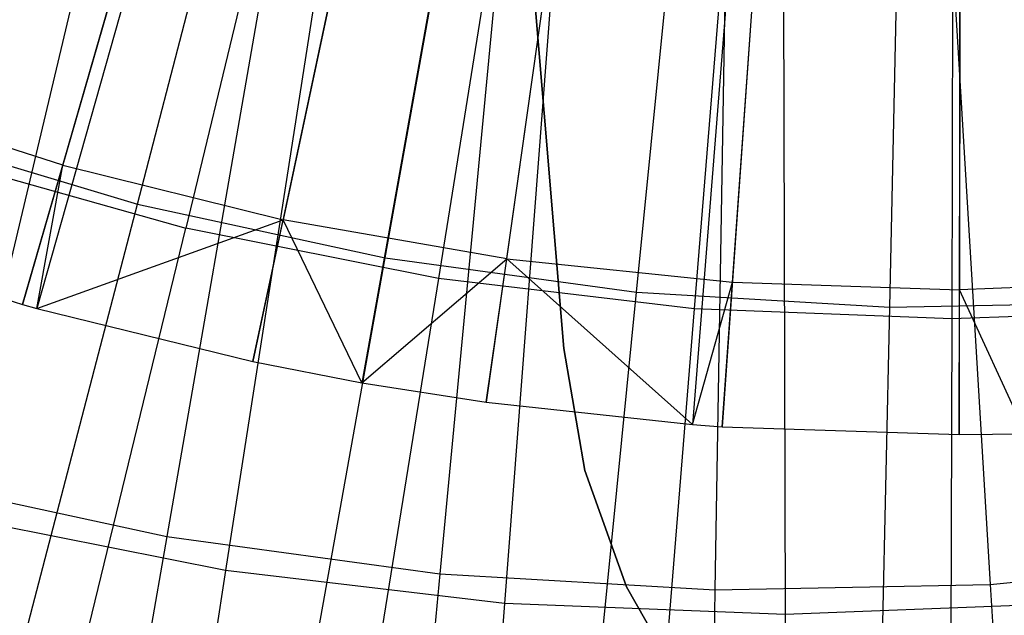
# Model space of a CAD drawing. Extents: x 0.05 to 6.09, y -3 to 3.03.
# Tile 36 of 124: x 2.85 to 3.11, y -0.92 to -0.77. Entities that reach past the tile are written whole.
import ezdxf

# ---------------------------------------------------------------- set-up
doc = ezdxf.new("R2010")
doc.units = 0
doc.header["$MEASUREMENT"] = 0
doc.layers.get('0').update_dxf_attribs({"color": 13, "linetype": 'CONTINUOUS'})

# ---------------------------------------------------------------- blocks, each defined once
blk = doc.blocks.new('PROFILE_SNOW_BALL_PLAFON_P')
at = {"color": 0}
for p, q in [((3.04803, -0.16017, 6.41879), (2.85204, -0.83961, 6.2037)), ((3.04803, -0.16017, 6.41879), (2.85204, -0.83961, 6.2037)), ((3.04803, -0.16017, 6.41879), (2.85576, -0.84066, 6.20367)), ((3.04803, -0.16017, 6.41879), (2.85576, -0.84066, 6.20367)), ((3.05941, -0.16296, 6.4187), (2.91205, -0.85446, 6.20326)), ((3.05941, -0.16296, 6.4187), (2.91205, -0.85446, 6.20326)), ((3.06517, -0.16408, 6.41866), (2.94051, -0.85998, 6.20304)), ((3.06517, -0.16408, 6.41866), (2.94051, -0.85998, 6.20304)), ((3.07173, -0.16511, 6.41861), (2.97296, -0.8651, 6.2028)), ((3.07173, -0.16511, 6.41861), (2.97296, -0.8651, 6.2028)), ((3.08261, -0.16629, 6.41853), (3.02675, -0.87089, 6.2024)), ((3.08261, -0.16629, 6.41853), (3.02675, -0.87089, 6.2024)), ((3.08417, -0.1664, 6.41852), (3.03446, -0.87145, 6.20235)), ((3.08417, -0.1664, 6.41852), (3.03446, -0.87145, 6.20235)), ((3.09666, -0.16682, 6.41843), (3.09625, -0.87351, 6.20189)), ((3.09666, -0.16682, 6.41843), (3.09625, -0.87351, 6.20189)), ((2.86251, -0.80331, 6.22108), (2.88474, -0.72616, 6.25563)), ((2.86251, -0.80331, 6.22108), (2.88474, -0.72616, 6.25563)), ((2.93677, -0.73904, 6.25524), (2.91997, -0.81753, 6.22066)), ((2.93677, -0.73904, 6.25524), (2.91997, -0.81753, 6.22066)), ((2.97828, -0.82771, 6.22022), (2.98957, -0.74826, 6.25485)), ((2.97828, -0.82771, 6.22022), (2.98957, -0.74826, 6.25485)), ((2.98467, -0.74905, 7.29535), (2.99317, -0.85106, 7.29535)), ((2.99317, -0.85106, 7.45283), (2.98467, -0.74905, 7.45283)), ((2.98467, -0.74905, 7.29535), (2.99317, -0.85106, 7.29535)), ((2.99317, -0.85106, 7.45283), (2.98467, -0.74905, 7.45283)), ((3.03716, -0.8338, 6.21979), (3.04288, -0.75377, 6.25446)), ((3.03716, -0.8338, 6.21979), (3.04288, -0.75377, 6.25446)), ((3.09644, -0.75555, 6.25406), (3.09632, -0.83576, 6.21935)), ((3.09644, -0.75555, 6.25406), (3.09632, -0.83576, 6.21935)), ((2.86251, -0.80331, 6.22108), (2.80618, -0.78511, 6.2215)), ((2.86251, -0.80331, 6.22108), (2.80618, -0.78511, 6.2215)), ((2.85204, -0.83961, 6.2037), (2.86251, -0.80331, 6.22108)), ((2.85204, -0.83961, 6.2037), (2.86251, -0.80331, 6.22108)), ((2.85576, -0.84066, 6.20367), (2.86251, -0.80331, 6.22108)), ((2.85576, -0.84066, 6.20367), (2.86251, -0.80331, 6.22108)), ((2.86251, -0.80331, 6.22108), (2.91997, -0.81753, 6.22066)), ((2.86251, -0.80331, 6.22108), (2.91997, -0.81753, 6.22066)), ((2.85576, -0.84066, 6.20367), (2.91997, -0.81753, 6.22066)), ((2.85576, -0.84066, 6.20367), (2.91997, -0.81753, 6.22066)), ((2.91205, -0.85446, 6.20326), (2.91997, -0.81753, 6.22066)), ((2.91205, -0.85446, 6.20326), (2.91997, -0.81753, 6.22066)), ((2.97828, -0.82771, 6.22022), (2.91997, -0.81753, 6.22066)), ((2.94051, -0.85998, 6.20304), (2.91997, -0.81753, 6.22066)), ((2.97828, -0.82771, 6.22022), (2.91997, -0.81753, 6.22066)), ((2.94051, -0.85998, 6.20304), (2.91997, -0.81753, 6.22066)), ((2.7932, -0.8206, 6.20414), (2.85204, -0.83961, 6.2037)), ((2.7932, -0.8206, 6.20414), (2.85204, -0.83961, 6.2037)), ((2.94051, -0.85998, 6.20304), (2.97828, -0.82771, 6.22022)), ((2.94051, -0.85998, 6.20304), (2.97828, -0.82771, 6.22022)), ((2.97296, -0.8651, 6.2028), (2.97828, -0.82771, 6.22022)), ((2.97296, -0.8651, 6.2028), (2.97828, -0.82771, 6.22022)), ((2.97828, -0.82771, 6.22022), (3.03716, -0.8338, 6.21979)), ((3.02675, -0.87089, 6.2024), (2.97828, -0.82771, 6.22022)), ((3.02675, -0.87089, 6.2024), (2.97828, -0.82771, 6.22022)), ((2.97828, -0.82771, 6.22022), (3.03716, -0.8338, 6.21979)), ((3.02675, -0.87089, 6.2024), (3.03716, -0.8338, 6.21979)), ((3.02675, -0.87089, 6.2024), (3.03716, -0.8338, 6.21979)), ((3.03446, -0.87145, 6.20235), (3.03716, -0.8338, 6.21979)), ((3.03446, -0.87145, 6.20235), (3.03716, -0.8338, 6.21979)), ((3.03716, -0.8338, 6.21979), (3.09632, -0.83576, 6.21935)), ((3.03716, -0.8338, 6.21979), (3.09632, -0.83576, 6.21935)), ((3.15547, -0.8336, 6.21891), (3.09632, -0.83576, 6.21935)), ((3.15547, -0.8336, 6.21891), (3.09632, -0.83576, 6.21935)), ((3.09625, -0.87351, 6.20189), (3.09632, -0.83576, 6.21935)), ((3.09625, -0.87351, 6.20189), (3.09632, -0.83576, 6.21935)), ((3.11365, -0.87331, 6.20176), (3.09632, -0.83576, 6.21935)), ((3.11365, -0.87331, 6.20176), (3.09632, -0.83576, 6.21935)), ((2.85204, -0.83961, 6.2037), (2.85576, -0.84066, 6.20367)), ((2.85204, -0.83961, 6.2037), (2.85576, -0.84066, 6.20367)), ((2.85576, -0.84066, 6.20367), (2.91205, -0.85446, 6.20326)), ((2.85576, -0.84066, 6.20367), (2.91205, -0.85446, 6.20326)), ((2.99864, -0.88284, 7.45283), (2.99317, -0.85106, 7.45283)), ((2.99317, -0.85106, 7.45283), (2.99317, -0.85106, 7.29535)), ((2.99317, -0.85106, 7.29535), (2.99864, -0.88284, 7.29535)), ((2.99317, -0.85106, 7.45283), (2.99317, -0.85106, 7.29535)), ((2.99317, -0.85106, 7.29535), (2.99864, -0.88284, 7.29535)), ((2.99864, -0.88284, 7.45283), (2.99317, -0.85106, 7.45283)), ((2.91205, -0.85446, 6.20326), (2.94051, -0.85998, 6.20304)), ((2.91205, -0.85446, 6.20326), (2.94051, -0.85998, 6.20304)), ((2.94051, -0.85998, 6.20304), (2.97296, -0.8651, 6.2028)), ((2.94051, -0.85998, 6.20304), (2.97296, -0.8651, 6.2028)), ((2.97296, -0.8651, 6.2028), (3.02675, -0.87089, 6.2024)), ((2.97296, -0.8651, 6.2028), (3.02675, -0.87089, 6.2024)), ((3.02675, -0.87089, 6.2024), (3.03446, -0.87145, 6.20235)), ((3.02675, -0.87089, 6.2024), (3.03446, -0.87145, 6.20235)), ((3.03446, -0.87145, 6.20235), (3.09625, -0.87351, 6.20189)), ((3.03446, -0.87145, 6.20235), (3.09625, -0.87351, 6.20189)), ((3.09625, -0.87351, 6.20189), (3.11365, -0.87331, 6.20176)), ((3.09625, -0.87351, 6.20189), (3.11365, -0.87331, 6.20176)), ((3.00955, -0.9132, 7.45283), (2.99864, -0.88284, 7.45283)), ((2.99864, -0.88284, 7.45283), (2.99864, -0.88284, 7.29535)), ((2.99864, -0.88284, 7.29535), (3.00955, -0.9132, 7.29535)), ((2.99864, -0.88284, 7.45283), (2.99864, -0.88284, 7.29535)), ((2.99864, -0.88284, 7.29535), (3.00955, -0.9132, 7.29535)), ((3.00955, -0.9132, 7.45283), (2.99864, -0.88284, 7.45283)), ((3.02556, -0.9412, 7.45283), (3.00955, -0.9132, 7.45283)), ((3.00955, -0.9132, 7.45283), (3.00955, -0.9132, 7.29535)), ((3.00955, -0.9132, 7.29535), (3.02556, -0.9412, 7.29535)), ((3.00955, -0.9132, 7.45283), (3.00955, -0.9132, 7.29535)), ((3.00955, -0.9132, 7.29535), (3.02556, -0.9412, 7.29535)), ((3.02556, -0.9412, 7.45283), (3.00955, -0.9132, 7.45283))]:
    blk.add_line(p, q, dxfattribs=at)
blk = doc.blocks.new('GRUPUJ_1')
at = {"color": 0}
for p, q in [((2.82748, 2.19114, 6.14028), (2.88473, 2.4115, 6.20532)), ((2.82748, 2.19114, 6.14028), (2.88473, 2.4115, 6.20532)), ((2.89401, 2.40743, 6.15922), (2.84007, 2.18487, 6.09128)), ((2.89401, 2.40743, 6.15922), (2.84007, 2.18487, 6.09128)), ((2.89211, 2.17714, 6.1398), (2.93211, 2.40123, 6.20497)), ((2.89211, 2.17714, 6.1398), (2.93211, 2.40123, 6.20497)), ((2.94227, 2.39783, 6.15886), (2.90596, 2.17177, 6.09079)), ((2.94227, 2.39783, 6.15886), (2.90596, 2.17177, 6.09079)), ((2.95763, 2.16819, 6.13932), (2.98014, 2.39467, 6.20461)), ((2.95763, 2.16819, 6.13932), (2.98014, 2.39467, 6.20461)), ((2.99115, 2.39205, 6.1585), (2.97268, 2.16387, 6.09029)), ((2.99115, 2.39205, 6.1585), (2.97268, 2.16387, 6.09029)), ((3.02365, 2.16434, 6.13883), (3.02854, 2.39185, 6.20425)), ((3.02365, 2.16434, 6.13883), (3.02854, 2.39185, 6.20425)), ((3.04033, 2.39011, 6.15813), (3.03982, 2.16123, 6.0898)), ((3.04033, 2.39011, 6.15813), (3.03982, 2.16123, 6.0898)), ((2.83106, 2.33069, 0.1565), (2.77862, 2.10995, 0.23122)), ((2.83106, 2.33069, 0.1565), (2.77862, 2.10995, 0.23122)), ((2.87381, 2.32699, 0.10996), (2.83512, 2.10456, 0.18132)), ((2.87381, 2.32699, 0.10996), (2.83512, 2.10456, 0.18132)), ((2.88541, 2.31987, 0.1561), (2.85045, 2.09566, 0.23069)), ((2.88541, 2.31987, 0.1561), (2.85045, 2.09566, 0.23069)), ((2.92764, 2.31964, 0.10956), (2.9063, 2.09483, 0.18079)), ((2.92764, 2.31964, 0.10956), (2.9063, 2.09483, 0.18079)), ((2.98188, 2.31648, 0.10916), (2.97803, 2.09066, 0.18026)), ((2.98188, 2.31648, 0.10916), (2.97803, 2.09066, 0.18026)), ((3.0362, 2.31753, 0.10876), (3.04986, 2.09205, 0.17972)), ((3.0362, 2.31753, 0.10876), (3.04986, 2.09205, 0.17972)), ((2.94044, 2.31336, 0.15569), (2.92318, 2.08705, 0.23015)), ((2.94044, 2.31336, 0.15569), (2.92318, 2.08705, 0.23015)), ((2.99581, 2.31119, 0.15528), (2.99636, 2.08418, 0.22961)), ((2.99581, 2.31119, 0.15528), (2.99636, 2.08418, 0.22961)), ((2.76413, 2.2101, 6.14075), (2.82748, 2.19114, 6.14028)), ((2.76413, 2.2101, 6.14075), (2.82748, 2.19114, 6.14028)), ((2.7754, 2.20311, 6.09176), (2.84007, 2.18487, 6.09128)), ((2.7754, 2.20311, 6.09176), (2.84007, 2.18487, 6.09128)), ((2.7715, 1.97616, 6.05833), (2.82748, 2.19114, 6.14028)), ((2.7715, 1.97616, 6.05833), (2.82748, 2.19114, 6.14028)), ((2.82748, 2.19114, 6.14028), (2.89211, 2.17714, 6.1398)), ((2.82748, 2.19114, 6.14028), (2.89211, 2.17714, 6.1398)), ((2.78738, 1.96807, 6.00597), (2.84007, 2.18487, 6.09128)), ((2.78738, 1.96807, 6.00597), (2.84007, 2.18487, 6.09128)), ((2.90596, 2.17177, 6.09079), (2.84007, 2.18487, 6.09128)), ((2.90596, 2.17177, 6.09079), (2.84007, 2.18487, 6.09128)), ((2.85295, 1.95851, 6.05772), (2.89211, 2.17714, 6.1398)), ((2.85295, 1.95851, 6.05772), (2.89211, 2.17714, 6.1398)), ((2.89211, 2.17714, 6.1398), (2.95763, 2.16819, 6.13932)), ((2.89211, 2.17714, 6.1398), (2.95763, 2.16819, 6.13932)), ((2.90596, 2.17177, 6.09079), (2.87045, 1.95155, 6.00535)), ((2.90596, 2.17177, 6.09079), (2.87045, 1.95155, 6.00535)), ((2.97268, 2.16387, 6.09029), (2.90596, 2.17177, 6.09079)), ((2.97268, 2.16387, 6.09029), (2.90596, 2.17177, 6.09079)), ((2.93553, 1.94723, 6.05711), (2.95763, 2.16819, 6.13932)), ((2.93553, 1.94723, 6.05711), (2.95763, 2.16819, 6.13932)), ((2.95763, 2.16819, 6.13932), (3.02365, 2.16434, 6.13883)), ((2.95763, 2.16819, 6.13932), (3.02365, 2.16434, 6.13883)), ((3.01873, 1.94239, 6.05649), (3.02365, 2.16434, 6.13883)), ((3.01873, 1.94239, 6.05649), (3.02365, 2.16434, 6.13883)), ((3.02365, 2.16434, 6.13883), (3.08976, 2.16562, 6.13834)), ((3.02365, 2.16434, 6.13883), (3.08976, 2.16562, 6.13834)), ((2.97268, 2.16387, 6.09029), (2.95456, 1.94159, 6.00473)), ((2.97268, 2.16387, 6.09029), (2.95456, 1.94159, 6.00473)), ((3.03982, 2.16123, 6.0898), (2.97268, 2.16387, 6.09029)), ((3.03982, 2.16123, 6.0898), (2.97268, 2.16387, 6.09029)), ((3.10695, 2.16387, 6.0893), (3.03982, 2.16123, 6.0898)), ((3.10695, 2.16387, 6.0893), (3.03982, 2.16123, 6.0898)), ((3.03982, 2.16123, 6.0898), (3.03918, 1.93827, 6.0041)), ((3.03982, 2.16123, 6.0898), (3.03918, 1.93827, 6.0041)), ((2.7649, 2.11977, 0.18184), (2.83512, 2.10456, 0.18132)), ((2.7649, 2.11977, 0.18184), (2.83512, 2.10456, 0.18132)), ((2.85045, 2.09566, 0.23069), (2.77862, 2.10995, 0.23122)), ((2.85045, 2.09566, 0.23069), (2.77862, 2.10995, 0.23122)), ((2.83512, 2.10456, 0.18132), (2.79759, 1.88801, 0.26943)), ((2.83512, 2.10456, 0.18132), (2.79759, 1.88801, 0.26943)), ((2.83512, 2.10456, 0.18132), (2.9063, 2.09483, 0.18079)), ((2.83512, 2.10456, 0.18132), (2.9063, 2.09483, 0.18079)), ((3.04986, 2.09205, 0.17972), (3.12136, 2.099, 0.17919)), ((3.04986, 2.09205, 0.17972), (3.12136, 2.099, 0.17919)), ((2.85045, 2.09566, 0.23069), (2.81661, 1.87775, 0.32248)), ((2.85045, 2.09566, 0.23069), (2.81661, 1.87775, 0.32248)), ((2.92318, 2.08705, 0.23015), (2.85045, 2.09566, 0.23069)), ((2.92318, 2.08705, 0.23015), (2.85045, 2.09566, 0.23069)), ((2.9063, 2.09483, 0.18079), (2.88567, 1.87598, 0.26878)), ((2.9063, 2.09483, 0.18079), (2.88567, 1.87598, 0.26878)), ((2.9063, 2.09483, 0.18079), (2.97803, 2.09066, 0.18026)), ((2.9063, 2.09483, 0.18079), (2.97803, 2.09066, 0.18026)), ((2.97803, 2.09066, 0.18026), (2.97441, 1.87081, 0.26812)), ((2.97803, 2.09066, 0.18026), (2.97441, 1.87081, 0.26812)), ((2.97803, 2.09066, 0.18026), (3.04986, 2.09205, 0.17972)), ((2.97803, 2.09066, 0.18026), (3.04986, 2.09205, 0.17972)), ((3.04986, 2.09205, 0.17972), (3.06329, 1.87253, 0.26746)), ((3.04986, 2.09205, 0.17972), (3.06329, 1.87253, 0.26746)), ((2.92318, 2.08705, 0.23015), (2.90655, 1.8671, 0.32181)), ((2.92318, 2.08705, 0.23015), (2.90655, 1.8671, 0.32181)), ((2.99636, 2.08418, 0.22961), (2.92318, 2.08705, 0.23015)), ((2.99636, 2.08418, 0.22961), (2.92318, 2.08705, 0.23015)), ((3.06954, 2.08705, 0.22907), (2.99636, 2.08418, 0.22961)), ((3.06954, 2.08705, 0.22907), (2.99636, 2.08418, 0.22961)), ((2.99636, 2.08418, 0.22961), (2.99704, 1.86355, 0.32114)), ((2.99636, 2.08418, 0.22961), (2.99704, 1.86355, 0.32114))]:
    blk.add_line(p, q, dxfattribs=at)
blk.add_blockref('PROFILE_SNOW_BALL_PLAFON_P', (-0.05452, 3.0046, -0.05645), dxfattribs=at)

msp = doc.modelspace()

# ---------------------------------------------------------------- block references
at = {"color": 0}
msp.add_blockref('GRUPUJ_1', (0.05452, -3.0046, 0.05645), dxfattribs=at)

doc.saveas('drawing.dxf')
